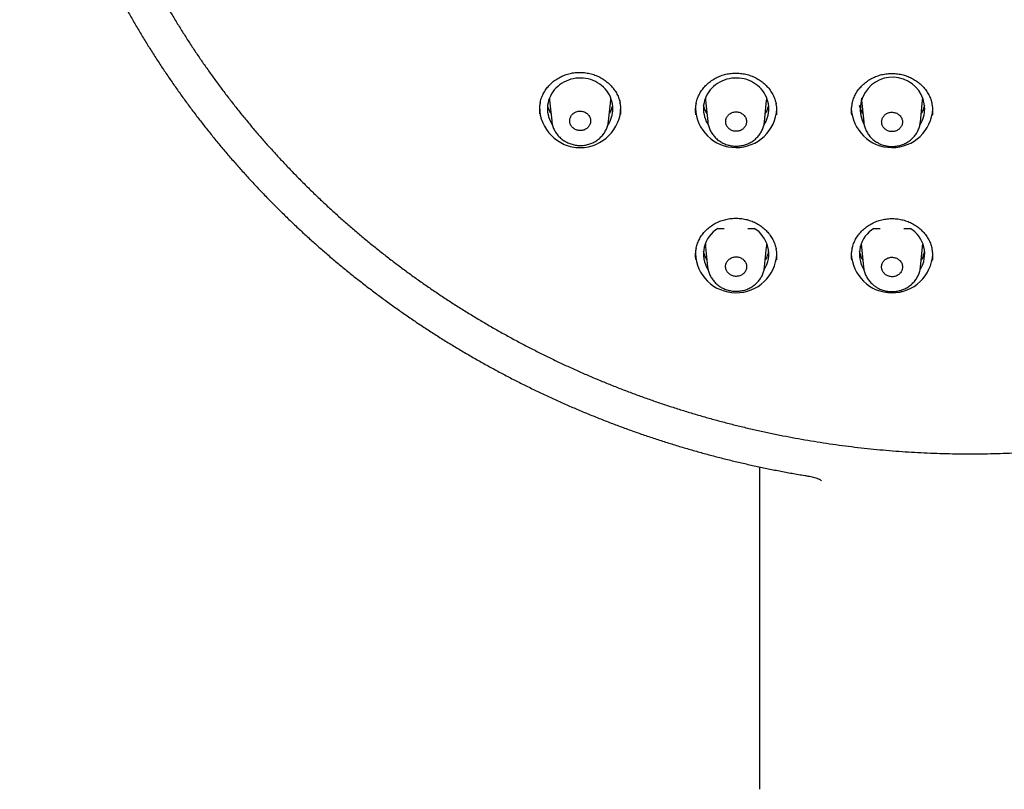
# Model space of a CAD drawing. Header units: millimetres. Extents: x 8 to 1091, y 12 to 2370.
# Tile 56 of 88: x 399 to 453, y 2187 to 2230. Entities that reach past the tile are written whole.
import ezdxf

# ---------------------------------------------------------------- set-up
doc = ezdxf.new("R2010")
doc.units = ezdxf.units.MM

msp = doc.modelspace()

# ---------------------------------------------------------------- linework, layer by layer
at = {"color": 7, "linetype": 'Continuous', "lineweight": 30}
for p, q in [((427.881, 2225.383), (427.885, 2225.297)), ((427.892, 2225.236), (427.886, 2225.297)), ((427.888, 2225.264), (428.005, 2224.129)), ((431.141, 2224.115), (431.259, 2225.264)), ((436.481, 2225.383), (436.485, 2225.297)), ((436.492, 2225.236), (436.486, 2225.297)), ((436.488, 2225.264), (436.609, 2224.086)), ((439.737, 2224.078), (439.859, 2225.264)), ((445.081, 2225.383), (445.085, 2225.297)), ((445.092, 2225.236), (445.086, 2225.297)), ((445.088, 2225.264), (445.211, 2224.063)), ((448.336, 2224.06), (448.459, 2225.264)), ((437.172, 2218.195), (437.518, 2218.195)), ((438.83, 2218.195), (439.175, 2218.195)), ((445.772, 2218.195), (446.118, 2218.195)), ((447.43, 2218.195), (447.775, 2218.195)), ((436.492, 2217.154), (436.486, 2217.215)), ((436.488, 2217.182), (436.601, 2216.085)), ((439.746, 2216.077), (439.859, 2217.182)), ((445.092, 2217.154), (445.086, 2217.215)), ((445.088, 2217.182), (445.203, 2216.062)), ((448.344, 2216.059), (448.459, 2217.182)), ((439.474, 2187.26), (439.474, 2205.042))]:
    msp.add_line(p, q, dxfattribs=at)
at = {"color": 7, "linetype": 'Continuous', "lineweight": 30, "flags": 128}
for points in [[(431.377, 2224.798), (431.372, 2224.93), (431.355, 2225.06), (431.328, 2225.189), (431.291, 2225.316), (431.243, 2225.439), (431.185, 2225.559), (431.118, 2225.674), (431.041, 2225.784), (430.955, 2225.888), (430.861, 2225.985), (430.759, 2226.075), (430.651, 2226.158), (430.535, 2226.232), (430.414, 2226.298), (430.288, 2226.355), (430.157, 2226.402), (430.023, 2226.44), (429.887, 2226.467), (429.748, 2226.485), (429.609, 2226.493), (429.469, 2226.49), (429.33, 2226.478), (429.192, 2226.455), (429.056, 2226.422), (428.924, 2226.379), (428.796, 2226.327), (428.672, 2226.266), (428.554, 2226.196), (428.441, 2226.118), (428.336, 2226.031), (428.238, 2225.937), (428.148, 2225.837), (428.067, 2225.73), (427.995, 2225.617), (427.932, 2225.5), (427.879, 2225.378), (427.836, 2225.253), (427.804, 2225.125), (427.782, 2224.995), (427.771, 2224.864), (427.771, 2224.733), (427.782, 2224.602), (427.804, 2224.472), (427.836, 2224.344), (427.879, 2224.219), (427.932, 2224.097), (427.995, 2223.98), (428.049, 2223.893)], [(439.977, 2224.798), (439.972, 2224.93), (439.955, 2225.06), (439.928, 2225.189), (439.891, 2225.316), (439.843, 2225.439), (439.785, 2225.559), (439.718, 2225.674), (439.641, 2225.784), (439.555, 2225.888), (439.461, 2225.985), (439.359, 2226.075), (439.251, 2226.158), (439.135, 2226.232), (439.014, 2226.298), (438.888, 2226.355), (438.757, 2226.402), (438.623, 2226.44), (438.487, 2226.467), (438.348, 2226.485), (438.209, 2226.493), (438.069, 2226.49), (437.93, 2226.478), (437.792, 2226.455), (437.656, 2226.422), (437.524, 2226.379), (437.396, 2226.327), (437.272, 2226.266), (437.154, 2226.196), (437.041, 2226.118), (436.936, 2226.031), (436.838, 2225.937), (436.748, 2225.837), (436.667, 2225.73), (436.595, 2225.617), (436.532, 2225.5), (436.479, 2225.378), (436.436, 2225.253), (436.404, 2225.125), (436.382, 2224.995), (436.371, 2224.864), (436.371, 2224.733), (436.382, 2224.602), (436.404, 2224.472), (436.436, 2224.344), (436.479, 2224.219), (436.532, 2224.097), (436.595, 2223.98), (436.638, 2223.909)], [(431.26, 2225.275), (431.261, 2225.288), (431.266, 2225.383)], [(439.86, 2225.275), (439.861, 2225.288), (439.866, 2225.383)], [(448.46, 2225.275), (448.461, 2225.288), (448.466, 2225.383)], [(436.481, 2217.362), (436.48, 2217.335), (436.485, 2217.216)], [(439.86, 2217.194), (439.861, 2217.207), (439.867, 2217.335)], [(445.081, 2217.362), (445.08, 2217.335), (445.085, 2217.216)], [(448.46, 2217.194), (448.461, 2217.207), (448.467, 2217.335)]]:
    msp.add_lwpolyline(points, dxfattribs=at)
at = {"color": 7, "linetype": 'Continuous', "lineweight": 30}
for centre, radius, start, end in [((446.799, 2224.761), 1.779, 1.2115, 208.3222), ((429.574, 2224.901), 2.244, 180.0249, 359.9751), ((429.755, 2224.803), 1.622, 326.1487, 359.8502), ((438.174, 2224.906), 2.248, 181.9118, 357.2518), ((438.355, 2224.803), 1.622, 326.8568, 359.855), ((446.774, 2224.906), 2.248, 181.9685, 357.25), ((446.956, 2224.803), 1.621, 327.0723, 359.8564), ((438.01, 2216.789), 1.637, 120.7886, 212.4118), ((438.337, 2216.789), 1.637, 327.8756, 59.2114), ((446.61, 2216.789), 1.637, 120.7886, 211.9948), ((446.937, 2216.789), 1.637, 328.0204, 59.2114), ((438.174, 2216.893), 2.248, 181.8872, 357.2526), ((446.774, 2216.893), 2.248, 181.9378, 357.251)]:
    msp.add_arc(centre, radius, start, end, dxfattribs=at)
for points, knots in [([(398.666, 2250.277), (398.673, 2250.158), (398.694, 2249.817), (398.739, 2249.253), (398.8, 2248.585), (398.872, 2247.918), (398.952, 2247.253), (399.043, 2246.588), (399.143, 2245.925), (399.252, 2245.263), (399.371, 2244.602), (399.5, 2243.943), (399.638, 2243.286), (399.786, 2242.631), (399.943, 2241.977), (400.109, 2241.326), (400.285, 2240.676), (400.47, 2240.029), (400.665, 2239.385), (400.869, 2238.743), (401.082, 2238.104), (401.304, 2237.467), (401.536, 2236.833), (401.776, 2236.203), (402.026, 2235.575), (402.284, 2234.951), (402.552, 2234.33), (402.829, 2233.712), (403.114, 2233.099), (403.409, 2232.488), (403.712, 2231.882), (404.024, 2231.28), (404.344, 2230.681), (404.673, 2230.087), (405.011, 2229.497), (405.357, 2228.911), (405.712, 2228.33), (406.074, 2227.753), (406.446, 2227.181), (406.825, 2226.614), (407.213, 2226.052), (407.608, 2225.495), (408.012, 2224.943), (408.424, 2224.396), (408.843, 2223.854), (409.271, 2223.318), (409.706, 2222.787), (410.148, 2222.262), (410.598, 2221.743), (411.056, 2221.229), (411.521, 2220.721), (411.993, 2220.219), (412.473, 2219.724), (412.959, 2219.234), (413.453, 2218.751), (413.953, 2218.274), (414.461, 2217.803), (414.975, 2217.339), (415.496, 2216.882), (416.023, 2216.431), (416.557, 2215.987), (417.097, 2215.55), (417.643, 2215.12), (418.196, 2214.697), (418.754, 2214.281), (419.319, 2213.872), (419.889, 2213.47), (420.466, 2213.076), (421.047, 2212.689), (421.635, 2212.309), (422.228, 2211.937), (422.826, 2211.573), (423.429, 2211.216), (424.037, 2210.867), (424.651, 2210.526), (425.269, 2210.193), (425.892, 2209.868), (426.52, 2209.55), (427.152, 2209.241), (427.788, 2208.94), (428.429, 2208.646), (429.074, 2208.362), (429.724, 2208.085), (430.377, 2207.817), (431.033, 2207.557), (431.694, 2207.305), (432.358, 2207.062), (433.026, 2206.827), (433.697, 2206.601), (434.371, 2206.384), (435.048, 2206.175), (435.728, 2205.975), (436.411, 2205.783), (437.097, 2205.6), (437.785, 2205.426), (438.476, 2205.261), (439.169, 2205.105), (439.864, 2204.957), (440.561, 2204.819), (441.26, 2204.689), (441.805, 2204.595), (442.117, 2204.544), (442.195, 2204.531)], [0, 0, 0, 0, 0.005389, 0.0155, 0.02561, 0.03572, 0.045831, 0.055941, 0.066052, 0.076162, 0.086273, 0.096383, 0.106494, 0.116605, 0.126715, 0.136826, 0.146937, 0.157048, 0.167159, 0.17727, 0.187382, 0.197493, 0.207604, 0.217716, 0.227827, 0.237939, 0.248051, 0.258163, 0.268275, 0.278387, 0.288499, 0.298612, 0.308724, 0.318837, 0.32895, 0.339063, 0.349176, 0.359289, 0.369402, 0.379515, 0.389629, 0.399742, 0.409856, 0.41997, 0.430084, 0.440198, 0.450312, 0.460427, 0.470541, 0.480656, 0.490771, 0.500885, 0.511, 0.521115, 0.531231, 0.541346, 0.551461, 0.561577, 0.571693, 0.581808, 0.591924, 0.60204, 0.612157, 0.622273, 0.632389, 0.642505, 0.652622, 0.662739, 0.672855, 0.682972, 0.693089, 0.703206, 0.713323, 0.72344, 0.733558, 0.743675, 0.753792, 0.76391, 0.774028, 0.784145, 0.794263, 0.804381, 0.814499, 0.824616, 0.834734, 0.844853, 0.854971, 0.865089, 0.875207, 0.885325, 0.895444, 0.905562, 0.91568, 0.925799, 0.935917, 0.946036, 0.956155, 0.966273, 0.976392, 0.986511, 0.996629, 1, 1, 1, 1]), ([(401.122, 2246.454), (401.131, 2246.392), (401.172, 2246.114), (401.255, 2245.62), (401.371, 2244.973), (401.497, 2244.327), (401.633, 2243.682), (401.778, 2243.04), (401.932, 2242.4), (402.096, 2241.761), (402.269, 2241.125), (402.451, 2240.491), (402.643, 2239.859), (402.844, 2239.231), (403.055, 2238.604), (403.274, 2237.981), (403.503, 2237.36), (403.741, 2236.743), (403.988, 2236.128), (404.244, 2235.517), (404.509, 2234.91), (404.782, 2234.306), (405.065, 2233.705), (405.357, 2233.108), (405.657, 2232.515), (405.966, 2231.926), (406.283, 2231.341), (406.61, 2230.76), (406.944, 2230.184), (407.288, 2229.612), (407.639, 2229.044), (407.999, 2228.482), (408.367, 2227.923), (408.744, 2227.37), (409.128, 2226.822), (409.52, 2226.278), (409.921, 2225.74), (410.329, 2225.207), (410.745, 2224.68), (411.169, 2224.158), (411.601, 2223.641), (412.04, 2223.13), (412.487, 2222.625), (412.941, 2222.126), (413.402, 2221.633), (413.87, 2221.146), (414.346, 2220.665), (414.829, 2220.19), (415.318, 2219.721), (415.815, 2219.259), (416.318, 2218.804), (416.828, 2218.355), (417.344, 2217.912), (417.867, 2217.477), (418.397, 2217.048), (418.932, 2216.626), (419.474, 2216.211), (420.022, 2215.804), (420.575, 2215.403), (421.135, 2215.01), (421.7, 2214.624), (422.271, 2214.245), (422.848, 2213.874), (423.429, 2213.511), (424.017, 2213.155), (424.609, 2212.807), (425.206, 2212.466), (425.809, 2212.133), (426.416, 2211.808), (427.028, 2211.492), (427.645, 2211.183), (428.266, 2210.882), (428.891, 2210.589), (429.521, 2210.304), (430.154, 2210.028), (430.792, 2209.76), (431.434, 2209.5), (432.079, 2209.249), (432.729, 2209.006), (433.381, 2208.771), (434.037, 2208.545), (434.697, 2208.328), (435.359, 2208.119), (436.024, 2207.919), (436.693, 2207.727), (437.364, 2207.545), (438.038, 2207.371), (438.714, 2207.205), (439.392, 2207.049), (440.073, 2206.901), (440.756, 2206.763), (441.441, 2206.633), (442.128, 2206.512), (442.816, 2206.4), (443.506, 2206.297), (444.198, 2206.203), (444.891, 2206.118), (445.585, 2206.042), (446.28, 2205.975), (446.976, 2205.917), (447.672, 2205.868), (448.37, 2205.829), (449.068, 2205.798), (449.766, 2205.776), (450.465, 2205.764), (451.163, 2205.761), (451.862, 2205.766), (452.56, 2205.781), (453.259, 2205.805), (453.956, 2205.838), (454.654, 2205.88), (455.35, 2205.931), (456.046, 2205.991), (456.741, 2206.061), (457.435, 2206.139), (458.127, 2206.226), (458.818, 2206.322), (459.508, 2206.428), (460.196, 2206.542), (460.882, 2206.665), (461.567, 2206.797), (462.249, 2206.938), (462.929, 2207.088), (463.607, 2207.247), (464.283, 2207.414), (464.956, 2207.591), (465.626, 2207.776), (466.294, 2207.969), (466.959, 2208.172), (467.62, 2208.383), (468.279, 2208.603), (468.934, 2208.831), (469.586, 2209.067), (470.234, 2209.313), (470.878, 2209.566), (471.519, 2209.828), (472.156, 2210.098), (472.789, 2210.377), (473.417, 2210.663), (474.042, 2210.958), (474.662, 2211.261), (475.277, 2211.572), (475.888, 2211.891), (476.494, 2212.218), (477.095, 2212.553), (477.691, 2212.895), (478.282, 2213.246), (478.868, 2213.604), (479.448, 2213.969), (480.023, 2214.342), (480.593, 2214.723), (481.157, 2215.11), (481.715, 2215.506), (482.267, 2215.908), (482.813, 2216.317), (483.354, 2216.734), (483.887, 2217.158), (484.415, 2217.588), (484.936, 2218.025), (485.451, 2218.469), (485.959, 2218.92), (486.461, 2219.377), (486.956, 2219.841), (487.444, 2220.311), (487.924, 2220.788), (488.398, 2221.27), (488.865, 2221.759), (489.324, 2222.254), (489.776, 2222.755), (490.221, 2223.261), (490.658, 2223.774), (491.088, 2224.292), (491.51, 2224.815), (491.924, 2225.344), (492.33, 2225.878), (492.729, 2226.418), (493.119, 2226.963), (493.501, 2227.512), (493.876, 2228.067), (494.242, 2228.626), (494.6, 2229.19), (494.949, 2229.759), (495.29, 2230.332), (495.623, 2230.91), (495.947, 2231.492), (496.262, 2232.078), (496.569, 2232.668), (496.867, 2233.262), (497.156, 2233.86), (497.436, 2234.461), (497.708, 2235.066), (497.971, 2235.675), (498.224, 2236.287), (498.469, 2236.902), (498.704, 2237.52), (498.931, 2238.142), (499.148, 2238.766), (499.356, 2239.393), (499.554, 2240.022), (499.744, 2240.654), (499.924, 2241.289), (500.095, 2241.926), (500.256, 2242.565), (500.408, 2243.206), (500.551, 2243.849), (500.683, 2244.493), (500.807, 2245.14), (500.92, 2245.788), (501, 2246.269), (501.038, 2246.535), (501.045, 2246.583)], [0, 0, 0, 0, 0.001372, 0.006212, 0.011053, 0.015894, 0.020735, 0.025576, 0.030417, 0.035258, 0.040099, 0.04494, 0.049781, 0.054623, 0.059464, 0.064305, 0.069146, 0.073987, 0.078828, 0.08367, 0.088511, 0.093352, 0.098194, 0.103035, 0.107877, 0.112718, 0.11756, 0.122401, 0.127243, 0.132085, 0.136926, 0.141768, 0.14661, 0.151451, 0.156293, 0.161135, 0.165977, 0.170819, 0.175661, 0.180503, 0.185345, 0.190187, 0.195029, 0.199871, 0.204714, 0.209556, 0.214398, 0.21924, 0.224083, 0.228925, 0.233768, 0.23861, 0.243453, 0.248295, 0.253138, 0.25798, 0.262823, 0.267666, 0.272508, 0.277351, 0.282194, 0.287037, 0.291879, 0.296722, 0.301565, 0.306408, 0.311251, 0.316094, 0.320937, 0.32578, 0.330623, 0.335466, 0.340309, 0.345152, 0.349995, 0.354838, 0.359681, 0.364524, 0.369368, 0.374211, 0.379054, 0.383897, 0.388741, 0.393584, 0.398427, 0.40327, 0.408114, 0.412957, 0.4178, 0.422644, 0.427487, 0.43233, 0.437174, 0.442017, 0.446861, 0.451704, 0.456547, 0.461391, 0.466234, 0.471078, 0.475921, 0.480765, 0.485608, 0.490451, 0.495295, 0.500138, 0.504982, 0.509825, 0.514669, 0.519512, 0.524356, 0.529199, 0.534042, 0.538886, 0.543729, 0.548573, 0.553416, 0.55826, 0.563103, 0.567946, 0.57279, 0.577633, 0.582477, 0.58732, 0.592163, 0.597007, 0.60185, 0.606693, 0.611537, 0.61638, 0.621223, 0.626066, 0.63091, 0.635753, 0.640596, 0.645439, 0.650283, 0.655126, 0.659969, 0.664812, 0.669655, 0.674498, 0.679341, 0.684184, 0.689027, 0.69387, 0.698713, 0.703556, 0.708399, 0.713242, 0.718085, 0.722928, 0.727771, 0.732613, 0.737456, 0.742299, 0.747142, 0.751984, 0.756827, 0.76167, 0.766512, 0.771355, 0.776197, 0.78104, 0.785882, 0.790724, 0.795567, 0.800409, 0.805251, 0.810094, 0.814936, 0.819778, 0.82462, 0.829462, 0.834304, 0.839146, 0.843988, 0.84883, 0.853672, 0.858514, 0.863356, 0.868198, 0.873039, 0.877881, 0.882723, 0.887564, 0.892406, 0.897248, 0.902089, 0.906931, 0.911772, 0.916613, 0.921455, 0.926296, 0.931137, 0.935979, 0.94082, 0.945661, 0.950502, 0.955344, 0.960185, 0.965026, 0.969867, 0.974708, 0.979549, 0.98439, 0.989231, 0.994072, 0.998913, 1, 1, 1, 1]), ([(427.371, 2225.144), (427.377, 2225.174), (427.393, 2225.25), (427.43, 2225.367), (427.478, 2225.496), (427.535, 2225.62), (427.601, 2225.738), (427.675, 2225.853), (427.758, 2225.963), (427.849, 2226.069), (427.947, 2226.17), (428.054, 2226.266), (428.167, 2226.355), (428.286, 2226.437), (428.41, 2226.511), (428.54, 2226.578), (428.672, 2226.636), (428.809, 2226.686), (428.947, 2226.727), (429.088, 2226.759), (429.231, 2226.782), (429.376, 2226.797), (429.523, 2226.804), (429.671, 2226.801), (429.819, 2226.79), (429.966, 2226.769), (430.111, 2226.74), (430.253, 2226.703), (430.392, 2226.657), (430.527, 2226.603), (430.657, 2226.541), (430.782, 2226.472), (430.902, 2226.395), (431.017, 2226.31), (431.127, 2226.219), (431.231, 2226.12), (431.327, 2226.016), (431.417, 2225.906), (431.498, 2225.79), (431.571, 2225.671), (431.635, 2225.548), (431.69, 2225.421), (431.735, 2225.293), (431.765, 2225.189), (431.777, 2225.128), (431.78, 2225.111)], [0, 0, 0, 0, 0.0163817, 0.0405273, 0.0644717, 0.0881646, 0.111604, 0.1349613, 0.1585681, 0.1823556, 0.2062904, 0.2303309, 0.2544304, 0.2785336, 0.3025813, 0.3265302, 0.3503451, 0.3740011, 0.3974781, 0.4208006, 0.4442766, 0.4678868, 0.4916145, 0.515435, 0.5393175, 0.5632272, 0.5871162, 0.6109503, 0.6347005, 0.6583456, 0.6818637, 0.7052526, 0.7287415, 0.7523871, 0.7761686, 0.8000582, 0.8240231, 0.8480278, 0.8720292, 0.895991, 0.9198872, 0.9436997, 0.9673999, 0.9908889, 1, 1, 1, 1]), ([(435.969, 2225.097), (435.975, 2225.127), (435.991, 2225.202), (436.027, 2225.319), (436.075, 2225.448), (436.133, 2225.572), (436.198, 2225.691), (436.272, 2225.806), (436.355, 2225.917), (436.446, 2226.023), (436.544, 2226.124), (436.651, 2226.22), (436.764, 2226.309), (436.883, 2226.392), (437.007, 2226.467), (437.137, 2226.534), (437.269, 2226.593), (437.406, 2226.643), (437.544, 2226.684), (437.685, 2226.717), (437.828, 2226.741), (437.973, 2226.756), (438.121, 2226.763), (438.268, 2226.761), (438.416, 2226.75), (438.563, 2226.731), (438.708, 2226.702), (438.851, 2226.665), (438.99, 2226.62), (439.125, 2226.566), (439.255, 2226.505), (439.38, 2226.436), (439.501, 2226.359), (439.616, 2226.275), (439.726, 2226.184), (439.83, 2226.086), (439.926, 2225.982), (440.016, 2225.872), (440.098, 2225.757), (440.171, 2225.638), (440.235, 2225.515), (440.291, 2225.389), (440.336, 2225.26), (440.366, 2225.156), (440.379, 2225.094), (440.382, 2225.076)], [0, 0, 0, 0, 0.016142, 0.04028, 0.064216, 0.087899, 0.111328, 0.134672, 0.158263, 0.182035, 0.205955, 0.229981, 0.254066, 0.278156, 0.302191, 0.326128, 0.349931, 0.373575, 0.397041, 0.420351, 0.443813, 0.467411, 0.491127, 0.514937, 0.538811, 0.562713, 0.586597, 0.610426, 0.634173, 0.657815, 0.681332, 0.704719, 0.728204, 0.751845, 0.775623, 0.799511, 0.823475, 0.847479, 0.871483, 0.895448, 0.919348, 0.943165, 0.966872, 0.990364, 1, 1, 1, 1]), ([(444.567, 2225.07), (444.574, 2225.1), (444.59, 2225.175), (444.626, 2225.292), (444.674, 2225.421), (444.731, 2225.545), (444.797, 2225.665), (444.871, 2225.78), (444.953, 2225.891), (445.044, 2225.997), (445.143, 2226.099), (445.249, 2226.195), (445.362, 2226.285), (445.481, 2226.368), (445.606, 2226.443), (445.735, 2226.511), (445.868, 2226.57), (446.004, 2226.62), (446.142, 2226.662), (446.283, 2226.695), (446.426, 2226.72), (446.572, 2226.736), (446.719, 2226.743), (446.867, 2226.741), (447.015, 2226.731), (447.162, 2226.712), (447.307, 2226.684), (447.449, 2226.647), (447.589, 2226.602), (447.724, 2226.549), (447.854, 2226.488), (447.979, 2226.42), (448.1, 2226.343), (448.215, 2226.26), (448.325, 2226.169), (448.429, 2226.071), (448.526, 2225.967), (448.616, 2225.858), (448.697, 2225.743), (448.771, 2225.624), (448.835, 2225.501), (448.891, 2225.375), (448.936, 2225.247), (448.967, 2225.142), (448.979, 2225.08), (448.983, 2225.061)], [0, 0, 0, 0, 0.0160093, 0.0401421, 0.064072, 0.0877491, 0.1111706, 0.1345054, 0.1580854, 0.1818468, 0.2057565, 0.229773, 0.2538495, 0.2779311, 0.3019581, 0.3258869, 0.3496821, 0.3733186, 0.3967774, 0.4200801, 0.4435354, 0.4671268, 0.4908379, 0.5146442, 0.5385147, 0.5624149, 0.5862975, 0.6101271, 0.6338745, 0.6575182, 0.6810374, 0.7044278, 0.7279149, 0.7515593, 0.7753407, 0.7992316, 0.8231996, 0.8472093, 0.8712185, 0.89519, 0.9190976, 0.942923, 0.9666388, 0.9901368, 1, 1, 1, 1]), ([(427.37, 2225.148), (427.358, 2225.085), (427.33, 2224.946), (427.318, 2224.734), (427.331, 2224.588), (427.338, 2224.519)], [0, 0, 0, 0, 0.302196, 0.674162, 1, 1, 1, 1]), ([(427.962, 2224.54), (427.944, 2224.572), (427.905, 2224.641), (427.857, 2224.751), (427.815, 2224.865), (427.795, 2224.943), (427.785, 2224.981)], [0, 0, 0, 0, 0.23122, 0.491255, 0.751787, 1, 1, 1, 1]), ([(430.022, 2224.465), (430.001, 2224.488), (429.957, 2224.533), (429.878, 2224.588), (429.791, 2224.629), (429.698, 2224.657), (429.601, 2224.669), (429.504, 2224.667), (429.408, 2224.649), (429.317, 2224.616), (429.234, 2224.57), (429.16, 2224.511), (429.098, 2224.441), (429.049, 2224.363), (429.015, 2224.278), (428.997, 2224.188), (428.995, 2224.097), (429.01, 2224.007), (429.041, 2223.921), (429.087, 2223.84), (429.147, 2223.768), (429.218, 2223.706), (429.3, 2223.656), (429.39, 2223.619), (429.485, 2223.598), (429.582, 2223.591), (429.679, 2223.599), (429.773, 2223.623), (429.862, 2223.661), (429.942, 2223.712), (430.012, 2223.775), (430.069, 2223.848), (430.113, 2223.93), (430.141, 2224.017), (430.152, 2224.107), (430.148, 2224.198), (430.127, 2224.287), (430.088, 2224.379), (430.046, 2224.435), (430.022, 2224.465)], [0, 0, 0, 0, 0.026831, 0.053661, 0.080492, 0.107323, 0.134154, 0.160986, 0.187826, 0.214666, 0.241517, 0.268369, 0.29523, 0.322091, 0.348956, 0.375821, 0.402682, 0.429543, 0.456395, 0.483246, 0.510086, 0.536926, 0.563757, 0.590589, 0.61742, 0.64425, 0.671087, 0.697924, 0.724772, 0.751619, 0.778478, 0.805337, 0.832201, 0.859066, 0.885929, 0.912792, 0.939647, 0.966502, 1, 1, 1, 1]), ([(431.362, 2224.984), (431.357, 2224.964), (431.343, 2224.903), (431.311, 2224.804), (431.263, 2224.689), (431.221, 2224.601), (431.192, 2224.553), (431.185, 2224.542)], [0, 0, 0, 0, 0.134086, 0.394507, 0.654593, 0.914277, 1, 1, 1, 1]), ([(431.812, 2224.499), (431.818, 2224.567), (431.83, 2224.712), (431.819, 2224.919), (431.791, 2225.056), (431.779, 2225.115)], [0, 0, 0, 0, 0.327658, 0.707839, 1, 1, 1, 1]), ([(435.968, 2225.101), (435.956, 2225.038), (435.928, 2224.899), (435.916, 2224.687), (435.929, 2224.54), (435.935, 2224.471)], [0, 0, 0, 0, 0.300123, 0.671904, 1, 1, 1, 1]), ([(436.562, 2224.54), (436.544, 2224.572), (436.505, 2224.641), (436.457, 2224.751), (436.415, 2224.865), (436.395, 2224.943), (436.385, 2224.981)], [0, 0, 0, 0, 0.23122, 0.491255, 0.751787, 1, 1, 1, 1]), ([(438.62, 2224.425), (438.599, 2224.448), (438.556, 2224.493), (438.477, 2224.546), (438.39, 2224.588), (438.297, 2224.615), (438.201, 2224.627), (438.104, 2224.624), (438.008, 2224.606), (437.918, 2224.573), (437.835, 2224.527), (437.761, 2224.468), (437.699, 2224.398), (437.65, 2224.32), (437.617, 2224.235), (437.599, 2224.146), (437.598, 2224.055), (437.612, 2223.966), (437.643, 2223.879), (437.689, 2223.799), (437.749, 2223.727), (437.82, 2223.666), (437.902, 2223.616), (437.991, 2223.58), (438.086, 2223.559), (438.183, 2223.552), (438.279, 2223.561), (438.373, 2223.585), (438.461, 2223.623), (438.541, 2223.674), (438.611, 2223.737), (438.668, 2223.81), (438.711, 2223.892), (438.739, 2223.978), (438.75, 2224.068), (438.746, 2224.159), (438.725, 2224.247), (438.686, 2224.339), (438.644, 2224.394), (438.62, 2224.425)], [0, 0, 0, 0, 0.026836, 0.053671, 0.080507, 0.107343, 0.134177, 0.161011, 0.187848, 0.214685, 0.241529, 0.268374, 0.295228, 0.322082, 0.348942, 0.375802, 0.402662, 0.429523, 0.456379, 0.483235, 0.510082, 0.536929, 0.563768, 0.590606, 0.61744, 0.644275, 0.67111, 0.697945, 0.724787, 0.751629, 0.77848, 0.805331, 0.83219, 0.859049, 0.88591, 0.912771, 0.939629, 0.966487, 1, 1, 1, 1]), ([(439.962, 2224.984), (439.957, 2224.964), (439.943, 2224.903), (439.911, 2224.804), (439.863, 2224.689), (439.821, 2224.601), (439.792, 2224.553), (439.785, 2224.542)], [0, 0, 0, 0, 0.134086, 0.394506, 0.654592, 0.914276, 1, 1, 1, 1]), ([(440.414, 2224.462), (440.419, 2224.529), (440.432, 2224.675), (440.421, 2224.882), (440.393, 2225.019), (440.381, 2225.08)], [0, 0, 0, 0, 0.325028, 0.704623, 1, 1, 1, 1]), ([(444.567, 2225.074), (444.554, 2225.012), (444.527, 2224.873), (444.515, 2224.662), (444.527, 2224.514), (444.534, 2224.444)], [0, 0, 0, 0, 0.298172, 0.669792, 1, 1, 1, 1]), ([(445.162, 2224.54), (445.144, 2224.572), (445.105, 2224.641), (445.057, 2224.751), (445.015, 2224.865), (444.995, 2224.943), (444.985, 2224.981)], [0, 0, 0, 0, 0.231219, 0.491255, 0.751787, 1, 1, 1, 1]), ([(448.562, 2224.984), (448.557, 2224.964), (448.543, 2224.903), (448.511, 2224.804), (448.463, 2224.689), (448.421, 2224.601), (448.392, 2224.553), (448.385, 2224.542)], [0, 0, 0, 0, 0.134086, 0.394506, 0.654592, 0.914276, 1, 1, 1, 1]), ([(449.014, 2224.447), (449.02, 2224.514), (449.033, 2224.658), (449.021, 2224.866), (448.994, 2225.004), (448.981, 2225.065)], [0, 0, 0, 0, 0.322372, 0.701557, 1, 1, 1, 1]), ([(428.006, 2224.124), (428.007, 2224.118), (428.01, 2224.072), (428.025, 2223.989), (428.052, 2223.876), (428.089, 2223.766), (428.135, 2223.659), (428.19, 2223.554), (428.254, 2223.453), (428.326, 2223.357), (428.406, 2223.266), (428.493, 2223.181), (428.587, 2223.103), (428.666, 2223.047), (428.713, 2223.018), (428.726, 2223.01)], [0, 0, 0, 0, 0.0144583, 0.1007948, 0.1858355, 0.2703652, 0.3559484, 0.4422742, 0.5292387, 0.6166963, 0.7044768, 0.7923724, 0.8802026, 0.9678471, 1, 1, 1, 1]), ([(428.726, 2223.01), (428.747, 2222.997), (428.802, 2222.965), (428.896, 2222.918), (429.009, 2222.872), (429.126, 2222.834), (429.246, 2222.805), (429.369, 2222.784), (429.493, 2222.773), (429.618, 2222.771), (429.743, 2222.778), (429.866, 2222.795), (429.986, 2222.821), (430.103, 2222.855), (430.217, 2222.899), (430.328, 2222.95), (430.435, 2223.011), (430.537, 2223.079), (430.634, 2223.155), (430.723, 2223.238), (430.806, 2223.328), (430.879, 2223.422), (430.944, 2223.521), (431, 2223.623), (431.047, 2223.73), (431.087, 2223.842), (431.116, 2223.956), (431.134, 2224.048), (431.138, 2224.102), (431.139, 2224.117)], [0, 0, 0, 0, 0.0229037, 0.0608579, 0.0989975, 0.1374381, 0.1761378, 0.2150371, 0.2540627, 0.2931073, 0.3320892, 0.370937, 0.4095788, 0.4475501, 0.485735, 0.524291, 0.5631412, 0.6021857, 0.6412835, 0.6802891, 0.719083, 0.7575636, 0.7953088, 0.8327877, 0.8706387, 0.908725, 0.9469974, 0.9853911, 1, 1, 1, 1]), ([(436.611, 2224.083), (436.612, 2224.071), (436.616, 2224.02), (436.632, 2223.932), (436.661, 2223.819), (436.699, 2223.71), (436.746, 2223.603), (436.802, 2223.499), (436.867, 2223.399), (436.94, 2223.304), (437.021, 2223.214), (437.109, 2223.13), (437.204, 2223.053), (437.279, 2223.001), (437.323, 2222.974), (437.332, 2222.969)], [0, 0, 0, 0, 0.026379, 0.112441, 0.197066, 0.281503, 0.366935, 0.453096, 0.539879, 0.627136, 0.714697, 0.802351, 0.889926, 0.977308, 1, 1, 1, 1]), ([(447.219, 2224.406), (447.198, 2224.428), (447.154, 2224.473), (447.076, 2224.527), (446.989, 2224.567), (446.896, 2224.594), (446.8, 2224.606), (446.703, 2224.603), (446.608, 2224.584), (446.518, 2224.551), (446.435, 2224.504), (446.361, 2224.445), (446.3, 2224.376), (446.251, 2224.297), (446.218, 2224.212), (446.2, 2224.123), (446.199, 2224.033), (446.213, 2223.943), (446.244, 2223.858), (446.29, 2223.778), (446.35, 2223.706), (446.421, 2223.645), (446.503, 2223.596), (446.592, 2223.56), (446.687, 2223.539), (446.784, 2223.533), (446.88, 2223.542), (446.974, 2223.566), (447.062, 2223.604), (447.141, 2223.656), (447.211, 2223.719), (447.268, 2223.792), (447.31, 2223.874), (447.338, 2223.96), (447.35, 2224.05), (447.345, 2224.141), (447.324, 2224.229), (447.285, 2224.32), (447.243, 2224.375), (447.219, 2224.406)], [0, 0, 0, 0, 0.0268412, 0.0536824, 0.0805238, 0.1073653, 0.1342025, 0.1610397, 0.1878756, 0.2147116, 0.2415513, 0.268391, 0.2952379, 0.3220848, 0.3489391, 0.3757935, 0.4026524, 0.4295112, 0.4563696, 0.483228, 0.5100811, 0.5369342, 0.5637797, 0.5906251, 0.6174638, 0.6443024, 0.6711382, 0.697974, 0.724812, 0.75165, 0.7784945, 0.8053389, 0.8321912, 0.8590434, 0.8859013, 0.9127593, 0.9396184, 0.9664775, 1, 1, 1, 1]), ([(437.332, 2222.969), (437.353, 2222.957), (437.408, 2222.924), (437.502, 2222.878), (437.615, 2222.832), (437.732, 2222.795), (437.852, 2222.767), (437.975, 2222.747), (438.099, 2222.736), (438.224, 2222.735), (438.348, 2222.742), (438.471, 2222.76), (438.591, 2222.786), (438.708, 2222.821), (438.821, 2222.865), (438.932, 2222.918), (439.038, 2222.979), (439.14, 2223.048), (439.236, 2223.124), (439.326, 2223.208), (439.407, 2223.297), (439.48, 2223.392), (439.544, 2223.491), (439.6, 2223.594), (439.647, 2223.701), (439.685, 2223.812), (439.714, 2223.927), (439.731, 2224.016), (439.735, 2224.068), (439.736, 2224.08)], [0, 0, 0, 0, 0.022985, 0.061035, 0.099273, 0.137813, 0.176615, 0.215617, 0.254745, 0.293893, 0.332977, 0.371927, 0.410667, 0.448741, 0.487037, 0.525705, 0.564669, 0.603827, 0.643037, 0.682154, 0.721057, 0.759644, 0.797473, 0.835074, 0.873046, 0.911252, 0.949643, 0.988152, 1, 1, 1, 1]), ([(445.213, 2224.061), (445.214, 2224.045), (445.219, 2223.991), (445.237, 2223.9), (445.266, 2223.787), (445.305, 2223.678), (445.353, 2223.572), (445.41, 2223.469), (445.475, 2223.369), (445.549, 2223.274), (445.63, 2223.185), (445.719, 2223.102), (445.812, 2223.028), (445.886, 2222.977), (445.928, 2222.952), (445.937, 2222.946)], [0, 0, 0, 0, 0.034184, 0.119947, 0.204194, 0.288439, 0.373628, 0.459537, 0.546057, 0.63304, 0.720317, 0.807675, 0.894949, 0.976544, 1, 1, 1, 1]), ([(445.937, 2222.946), (445.958, 2222.934), (446.014, 2222.902), (446.108, 2222.856), (446.221, 2222.811), (446.338, 2222.775), (446.458, 2222.747), (446.581, 2222.727), (446.705, 2222.717), (446.83, 2222.716), (446.954, 2222.725), (447.076, 2222.743), (447.196, 2222.77), (447.313, 2222.806), (447.426, 2222.85), (447.536, 2222.903), (447.642, 2222.965), (447.744, 2223.034), (447.84, 2223.111), (447.929, 2223.195), (448.01, 2223.285), (448.082, 2223.38), (448.146, 2223.479), (448.201, 2223.582), (448.247, 2223.69), (448.285, 2223.801), (448.313, 2223.916), (448.33, 2224.003), (448.333, 2224.052), (448.334, 2224.062)], [0, 0, 0, 0, 0.023049, 0.061174, 0.099488, 0.138107, 0.176988, 0.216071, 0.25528, 0.294509, 0.333674, 0.372705, 0.411526, 0.449682, 0.488065, 0.526821, 0.565875, 0.605123, 0.644423, 0.68363, 0.722622, 0.761299, 0.799203, 0.836899, 0.874967, 0.913268, 0.951752, 0.990353, 1, 1, 1, 1]), ([(435.969, 2217.098), (435.976, 2217.127), (435.991, 2217.202), (436.027, 2217.319), (436.075, 2217.447), (436.133, 2217.571), (436.198, 2217.69), (436.272, 2217.804), (436.355, 2217.915), (436.445, 2218.021), (436.544, 2218.122), (436.65, 2218.217), (436.763, 2218.307), (436.882, 2218.389), (437.007, 2218.464), (437.136, 2218.531), (437.269, 2218.589), (437.405, 2218.639), (437.543, 2218.68), (437.684, 2218.713), (437.827, 2218.737), (437.972, 2218.753), (438.119, 2218.76), (438.267, 2218.758), (438.415, 2218.747), (438.562, 2218.728), (438.707, 2218.699), (438.849, 2218.662), (438.988, 2218.617), (439.123, 2218.564), (439.253, 2218.503), (439.379, 2218.434), (439.499, 2218.358), (439.614, 2218.274), (439.724, 2218.183), (439.828, 2218.086), (439.925, 2217.982), (440.014, 2217.873), (440.096, 2217.758), (440.169, 2217.639), (440.234, 2217.517), (440.289, 2217.391), (440.335, 2217.263), (440.366, 2217.158), (440.378, 2217.095), (440.381, 2217.077)], [0, 0, 0, 0, 0.016044, 0.040184, 0.064121, 0.087806, 0.111237, 0.134581, 0.158171, 0.18194, 0.205856, 0.229878, 0.253957, 0.278039, 0.302066, 0.325993, 0.349785, 0.373417, 0.396871, 0.420169, 0.443618, 0.467203, 0.490907, 0.514705, 0.538565, 0.562454, 0.586323, 0.610138, 0.63387, 0.657497, 0.680999, 0.704371, 0.727843, 0.751473, 0.77524, 0.799117, 0.823071, 0.847067, 0.871063, 0.895022, 0.918917, 0.942729, 0.966433, 0.989924, 1, 1, 1, 1]), ([(444.568, 2217.071), (444.574, 2217.101), (444.59, 2217.175), (444.626, 2217.292), (444.674, 2217.42), (444.731, 2217.544), (444.797, 2217.663), (444.87, 2217.778), (444.953, 2217.889), (445.044, 2217.995), (445.142, 2218.096), (445.248, 2218.192), (445.361, 2218.282), (445.48, 2218.365), (445.605, 2218.44), (445.734, 2218.507), (445.867, 2218.566), (446.003, 2218.617), (446.141, 2218.658), (446.282, 2218.691), (446.425, 2218.716), (446.57, 2218.732), (446.717, 2218.739), (446.865, 2218.738), (447.013, 2218.728), (447.16, 2218.709), (447.305, 2218.681), (447.447, 2218.645), (447.587, 2218.6), (447.722, 2218.547), (447.852, 2218.486), (447.977, 2218.418), (448.098, 2218.342), (448.213, 2218.259), (448.323, 2218.168), (448.427, 2218.071), (448.524, 2217.968), (448.614, 2217.859), (448.696, 2217.744), (448.769, 2217.626), (448.834, 2217.503), (448.889, 2217.378), (448.935, 2217.25), (448.966, 2217.144), (448.978, 2217.081), (448.982, 2217.062)], [0, 0, 0, 0, 0.015849, 0.039983, 0.063914, 0.087591, 0.111012, 0.134346, 0.157924, 0.181682, 0.205587, 0.229598, 0.253667, 0.27774, 0.301757, 0.325675, 0.349458, 0.373082, 0.396527, 0.419817, 0.443259, 0.466837, 0.490535, 0.514328, 0.538186, 0.562072, 0.585941, 0.609757, 0.63349, 0.657118, 0.680623, 0.703998, 0.727474, 0.751107, 0.774878, 0.798759, 0.822718, 0.84672, 0.870722, 0.894688, 0.91859, 0.942412, 0.966125, 0.989622, 1, 1, 1, 1]), ([(435.969, 2217.102), (435.956, 2217.04), (435.929, 2216.901), (435.917, 2216.691), (435.93, 2216.544), (435.936, 2216.475)], [0, 0, 0, 0, 0.299704, 0.672245, 1, 1, 1, 1]), ([(440.413, 2216.467), (440.419, 2216.534), (440.431, 2216.678), (440.42, 2216.885), (440.392, 2217.021), (440.38, 2217.08)], [0, 0, 0, 0, 0.325596, 0.706266, 1, 1, 1, 1]), ([(444.568, 2217.075), (444.555, 2217.014), (444.527, 2216.875), (444.515, 2216.664), (444.528, 2216.517), (444.534, 2216.448)], [0, 0, 0, 0, 0.298355, 0.670681, 1, 1, 1, 1]), ([(449.014, 2216.451), (449.019, 2216.518), (449.032, 2216.662), (449.021, 2216.869), (448.993, 2217.006), (448.981, 2217.066)], [0, 0, 0, 0, 0.323589, 0.703855, 1, 1, 1, 1]), ([(436.562, 2216.467), (436.559, 2216.471), (436.535, 2216.51), (436.496, 2216.589), (436.447, 2216.703), (436.408, 2216.819), (436.39, 2216.897), (436.381, 2216.935)], [0, 0, 0, 0, 0.027304, 0.272367, 0.517909, 0.763916, 1, 1, 1, 1]), ([(438.623, 2216.427), (438.601, 2216.449), (438.558, 2216.495), (438.478, 2216.549), (438.391, 2216.59), (438.298, 2216.617), (438.2, 2216.629), (438.103, 2216.626), (438.007, 2216.608), (437.916, 2216.575), (437.832, 2216.528), (437.758, 2216.469), (437.695, 2216.399), (437.646, 2216.32), (437.613, 2216.235), (437.595, 2216.145), (437.593, 2216.054), (437.608, 2215.964), (437.64, 2215.877), (437.686, 2215.797), (437.746, 2215.725), (437.818, 2215.663), (437.9, 2215.613), (437.99, 2215.577), (438.086, 2215.556), (438.183, 2215.549), (438.281, 2215.558), (438.375, 2215.582), (438.464, 2215.62), (438.544, 2215.672), (438.614, 2215.736), (438.672, 2215.809), (438.715, 2215.891), (438.743, 2215.978), (438.755, 2216.068), (438.75, 2216.159), (438.729, 2216.248), (438.69, 2216.34), (438.647, 2216.396), (438.623, 2216.427)], [0, 0, 0, 0, 0.0268309, 0.0536617, 0.0804928, 0.107324, 0.1341505, 0.1609771, 0.1878063, 0.2146356, 0.2414754, 0.2683153, 0.2951692, 0.3220231, 0.3488883, 0.3757534, 0.4026221, 0.4294907, 0.4563536, 0.4832165, 0.510067, 0.5369174, 0.563754, 0.5905907, 0.6174184, 0.6442461, 0.6710734, 0.6979008, 0.7247367, 0.7515727, 0.7784222, 0.8052718, 0.832134, 0.8589963, 0.8858649, 0.9127334, 0.9395991, 0.9664647, 1, 1, 1, 1]), ([(439.966, 2216.931), (439.956, 2216.891), (439.937, 2216.811), (439.897, 2216.694), (439.847, 2216.58), (439.809, 2216.503), (439.785, 2216.465), (439.784, 2216.463)], [0, 0, 0, 0, 0.246402, 0.493332, 0.739925, 0.986123, 1, 1, 1, 1]), ([(445.162, 2216.467), (445.159, 2216.471), (445.135, 2216.51), (445.096, 2216.589), (445.047, 2216.703), (445.008, 2216.819), (444.99, 2216.897), (444.981, 2216.935)], [0, 0, 0, 0, 0.027303, 0.272366, 0.517909, 0.763916, 1, 1, 1, 1]), ([(447.222, 2216.408), (447.2, 2216.43), (447.156, 2216.475), (447.077, 2216.529), (446.99, 2216.57), (446.896, 2216.597), (446.799, 2216.608), (446.701, 2216.605), (446.606, 2216.586), (446.515, 2216.553), (446.431, 2216.505), (446.357, 2216.446), (446.295, 2216.376), (446.247, 2216.297), (446.213, 2216.212), (446.196, 2216.122), (446.195, 2216.031), (446.21, 2215.941), (446.241, 2215.855), (446.287, 2215.775), (446.348, 2215.703), (446.42, 2215.642), (446.502, 2215.593), (446.592, 2215.557), (446.687, 2215.536), (446.785, 2215.53), (446.882, 2215.539), (446.976, 2215.564), (447.065, 2215.602), (447.145, 2215.654), (447.214, 2215.718), (447.272, 2215.792), (447.315, 2215.873), (447.342, 2215.96), (447.354, 2216.051), (447.349, 2216.141), (447.327, 2216.23), (447.288, 2216.322), (447.245, 2216.377), (447.222, 2216.408)], [0, 0, 0, 0, 0.026838, 0.053676, 0.080515, 0.107353, 0.134184, 0.161016, 0.187844, 0.214672, 0.241506, 0.26834, 0.295185, 0.322031, 0.348889, 0.375746, 0.402612, 0.429478, 0.456344, 0.483209, 0.510067, 0.536925, 0.56377, 0.590615, 0.617449, 0.644283, 0.671111, 0.697939, 0.724771, 0.751602, 0.778443, 0.805285, 0.832139, 0.858993, 0.885857, 0.912721, 0.939588, 0.966455, 1, 1, 1, 1]), ([(448.566, 2216.931), (448.556, 2216.891), (448.537, 2216.811), (448.497, 2216.694), (448.447, 2216.58), (448.409, 2216.503), (448.385, 2216.465), (448.384, 2216.463)], [0, 0, 0, 0, 0.246402, 0.493332, 0.739925, 0.986123, 1, 1, 1, 1]), ([(436.602, 2216.081), (436.602, 2216.076), (436.605, 2216.033), (436.62, 2215.952), (436.646, 2215.839), (436.683, 2215.728), (436.729, 2215.621), (436.783, 2215.516), (436.846, 2215.415), (436.918, 2215.319), (436.998, 2215.228), (437.085, 2215.143), (437.178, 2215.064), (437.26, 2215.006), (437.311, 2214.974), (437.327, 2214.964)], [0, 0, 0, 0, 0.009861, 0.095912, 0.180769, 0.264889, 0.35007, 0.435996, 0.522567, 0.609644, 0.697059, 0.78461, 0.872112, 0.959441, 1, 1, 1, 1]), ([(437.327, 2214.964), (437.348, 2214.952), (437.403, 2214.92), (437.498, 2214.874), (437.61, 2214.828), (437.728, 2214.791), (437.848, 2214.762), (437.971, 2214.742), (438.096, 2214.731), (438.221, 2214.729), (438.345, 2214.737), (438.469, 2214.753), (438.589, 2214.78), (438.706, 2214.815), (438.82, 2214.858), (438.931, 2214.91), (439.038, 2214.971), (439.141, 2215.04), (439.237, 2215.116), (439.327, 2215.199), (439.409, 2215.288), (439.483, 2215.383), (439.548, 2215.482), (439.604, 2215.584), (439.652, 2215.692), (439.691, 2215.803), (439.72, 2215.917), (439.738, 2216.009), (439.743, 2216.064), (439.744, 2216.079)], [0, 0, 0, 0, 0.022889, 0.060828, 0.098955, 0.137385, 0.176075, 0.214966, 0.253983, 0.293021, 0.331996, 0.370839, 0.409478, 0.447448, 0.485628, 0.524181, 0.56303, 0.602077, 0.64118, 0.680194, 0.718999, 0.757491, 0.795256, 0.832729, 0.870576, 0.908655, 0.946919, 0.985302, 1, 1, 1, 1]), ([(445.205, 2216.059), (445.205, 2216.051), (445.208, 2216.004), (445.224, 2215.92), (445.251, 2215.807), (445.289, 2215.697), (445.335, 2215.59), (445.39, 2215.486), (445.454, 2215.386), (445.526, 2215.29), (445.606, 2215.199), (445.694, 2215.115), (445.788, 2215.038), (445.868, 2214.981), (445.917, 2214.951), (445.931, 2214.942)], [0, 0, 0, 0, 0.017327, 0.103118, 0.187647, 0.271577, 0.356557, 0.442272, 0.528622, 0.615467, 0.702639, 0.789937, 0.877178, 0.964244, 1, 1, 1, 1]), ([(445.931, 2214.942), (445.952, 2214.93), (446.008, 2214.898), (446.102, 2214.852), (446.215, 2214.807), (446.332, 2214.77), (446.453, 2214.742), (446.576, 2214.722), (446.7, 2214.712), (446.825, 2214.711), (446.95, 2214.719), (447.073, 2214.736), (447.193, 2214.763), (447.31, 2214.799), (447.424, 2214.843), (447.535, 2214.895), (447.642, 2214.956), (447.744, 2215.026), (447.84, 2215.102), (447.93, 2215.186), (448.011, 2215.275), (448.085, 2215.37), (448.149, 2215.469), (448.205, 2215.572), (448.252, 2215.68), (448.291, 2215.791), (448.32, 2215.905), (448.337, 2215.996), (448.341, 2216.048), (448.342, 2216.061)], [0, 0, 0, 0, 0.022947, 0.06095, 0.099144, 0.137642, 0.176401, 0.215361, 0.254449, 0.293556, 0.332602, 0.371514, 0.410222, 0.448263, 0.486518, 0.525148, 0.564075, 0.6032, 0.642382, 0.681474, 0.720357, 0.758926, 0.796756, 0.834312, 0.872243, 0.910406, 0.948752, 0.987215, 1, 1, 1, 1]), ([(442.196, 2204.532), (442.207, 2204.53), (442.263, 2204.522), (442.365, 2204.499), (442.501, 2204.462), (442.635, 2204.416), (442.764, 2204.363), (442.846, 2204.321), (442.886, 2204.301)], [0, 0, 0, 0, 0.045113, 0.233451, 0.424901, 0.619271, 0.816634, 1, 1, 1, 1])]:
    msp.add_open_spline(points, degree=3, knots=knots, dxfattribs=at)

doc.saveas('drawing.dxf')
